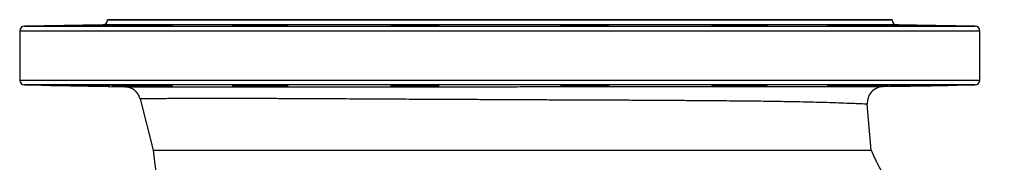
# Model space of a CAD drawing. Header units: millimetres. Extents: x 1152 to 5822, y 850 to 6158.
# Tile 4 of 12: x 1152 to 2362, y 2155 to 2330. Entities that reach past the tile are written whole.
import ezdxf

# ---------------------------------------------------------------- set-up
doc = ezdxf.new("R2010")
doc.units = ezdxf.units.MM
doc.header["$LTSCALE"] = 2

msp = doc.modelspace()

# ---------------------------------------------------------------- linework, layer by layer
at = {"color": 7, "linetype": 'Continuous', "lineweight": 25}
for p, q in [((1254.2, 2324.1), (1158, 2322.5)), ((1260.1, 2330.4), (1260.1, 2330.1)), ((2224.1, 2330.4), (1260.1, 2330.4)), ((1292.7, 2323.5), (1292.7, 2322.9)), ((1430.7, 2323.5), (1430.7, 2322.7)), ((1616, 2323.5), (1616, 2322.8)), ((1663.7, 2323.1), (1663.7, 2323.5)), ((1820.5, 2323.5), (1820.5, 2323.1)), ((1868.2, 2322.8), (1868.2, 2323.5)), ((2053.6, 2322.7), (2053.6, 2323.5)), ((2191.5, 2322.9), (2191.5, 2323.5)), ((2224.1, 2330.1), (2224.1, 2330.4)), ((2326.2, 2322.5), (2230, 2324.1)), ((1152.1, 2316.5), (1152.1, 2256.3)), ((2332.1, 2256.3), (2332.1, 2316.5)), ((1158, 2250.3), (1281.2, 2248.1)), ((1292.7, 2249.8), (1292.7, 2249.2)), ((1430.7, 2250), (1430.7, 2249.2)), ((1616, 2249.9), (1616, 2249.2)), ((1663.7, 2249.2), (1663.7, 2249.6)), ((1820.5, 2249.6), (1820.5, 2249.2)), ((1868.2, 2249.2), (1868.2, 2249.9)), ((2053.6, 2249.2), (2053.6, 2250)), ((2191.5, 2249.2), (2191.5, 2249.8)), ((2213.3, 2248.3), (2326.2, 2250.3)), ((1300.2, 2233.1), (1316.3, 2170.4)), ((2198.4, 2170.4), (2193.7, 2226.6))]:
    msp.add_line(p, q, dxfattribs=at)
at = {"color": 8, "linetype": 'Continuous', "lineweight": 25}
for p, q in [((2230, 2324.1), (1254.2, 2324.1)), ((1260.1, 2330.1), (2224.1, 2330.1)), ((1742.1, 2316.5), (1152.1, 2316.5)), ((1158, 2322.5), (1742.1, 2322.5)), ((1742.1, 2322.5), (2326.2, 2322.5)), ((2332.1, 2316.5), (1742.1, 2316.5)), ((1152.1, 2256.3), (1742.1, 2256.3)), ((1742.1, 2256.3), (2332.1, 2256.3)), ((2326.2, 2250.3), (1158, 2250.3))]:
    msp.add_line(p, q, dxfattribs=at)
at = {"color": 7, "linetype": 'Continuous', "lineweight": 25}
for centre, radius, start, end in [((1254.1, 2330.1), 6, 271, 0), ((2230.1, 2330.1), 6, 180, 269), ((1158.1, 2316.5), 6, 91, 180), ((2326.1, 2316.5), 6, 0, 89), ((1158.1, 2256.3), 6, 180, 269), ((2326.1, 2256.3), 6, 271, 0), ((1280.8, 2228.1), 20, 14.3821, 89), ((2213.7, 2228.3), 20, 91, 184.7823), ((2482.1, 2290.4), 1172, 185.8767, 213.7219), ((2482.1, 2290.4), 308, 202.9299, 247.0697)]:
    msp.add_arc(centre, radius, start, end, dxfattribs=at)
for points, knots in [([(1232.7, 2323.5), (1231.1, 2323.5), (1228.3, 2323.4), (1223.4, 2323.3), (1218.7, 2323.2), (1213.9, 2323.1), (1208.9, 2323.1), (1204.1, 2323), (1199.6, 2322.9), (1195.4, 2322.8), (1191.6, 2322.8), (1188.5, 2322.8), (1186.1, 2322.7), (1184.4, 2322.7), (1183.5, 2322.7), (1183.4, 2322.7), (1184.2, 2322.8), (1185.7, 2322.8), (1188.2, 2322.9), (1191.6, 2322.9), (1195.6, 2323), (1199.9, 2323.1), (1204.5, 2323.2), (1209.3, 2323.3), (1214.2, 2323.3), (1218.9, 2323.4), (1221.8, 2323.5), (1223.2, 2323.5)], [0, 0, 0, 0, 0.05107, 0.090362, 0.129652, 0.168947, 0.20824, 0.247534, 0.286828, 0.32612, 0.365409, 0.404695, 0.44398, 0.48326, 0.52254, 0.561818, 0.601095, 0.640374, 0.679652, 0.728637, 0.76793, 0.807221, 0.846514, 0.885805, 0.9251, 0.964394, 1, 1, 1, 1]), ([(1223.2, 2323.5), (1224.1, 2323.5), (1226.1, 2323.5), (1229.8, 2323.6), (1234.1, 2323.7), (1238.5, 2323.8), (1242.9, 2323.8), (1247.1, 2323.9), (1251, 2324), (1254.5, 2324), (1257.5, 2324.1), (1259.9, 2324.1), (1261.7, 2324.1), (1262.8, 2324.1), (1263.1, 2324.1), (1262.7, 2324.1), (1261.6, 2324.1), (1259.8, 2324), (1257.3, 2323.9), (1254.3, 2323.9), (1250.7, 2323.8), (1246.8, 2323.7), (1242.6, 2323.7), (1238.2, 2323.6), (1234.9, 2323.5), (1233.1, 2323.5), (1232.7, 2323.5)], [0, 0, 0, 0, 0.028476, 0.072127, 0.115775, 0.159428, 0.20308, 0.246732, 0.290384, 0.33403, 0.377678, 0.421317, 0.464958, 0.508592, 0.552226, 0.595858, 0.63949, 0.683125, 0.726761, 0.7704, 0.814043, 0.857691, 0.901338, 0.944991, 0.988642, 1, 1, 1, 1]), ([(1319.8, 2323.5), (1318.7, 2323.5), (1317.4, 2323.4), (1315, 2323.3), (1314.1, 2323.3), (1312.2, 2323.3), (1311.2, 2323.3), (1309.1, 2323.2), (1308, 2323.2), (1305.7, 2323.1), (1304.6, 2323.1), (1302.1, 2323.1), (1300.9, 2323.1), (1298.4, 2323), (1297.1, 2323), (1294.5, 2323), (1293.2, 2322.9), (1290.6, 2322.9), (1289.3, 2322.9), (1285.5, 2322.8), (1283, 2322.8), (1280.1, 2322.8), (1279.5, 2322.8), (1278.3, 2322.8), (1277.8, 2322.8), (1276.2, 2322.8), (1275.1, 2322.7), (1273.7, 2322.7), (1273.2, 2322.7), (1272.3, 2322.7), (1271.8, 2322.7), (1270.5, 2322.7), (1269.7, 2322.7), (1268.3, 2322.7), (1267.7, 2322.7), (1266.8, 2322.7), (1266.5, 2322.7), (1266, 2322.7), (1265.8, 2322.7), (1265.2, 2322.7), (1264.9, 2322.8), (1264.5, 2322.8), (1264.4, 2322.8), (1264.2, 2322.8), (1264.2, 2322.8), (1264, 2322.8), (1264.2, 2322.8), (1264.9, 2322.9), (1265.1, 2322.9), (1265.4, 2322.9), (1265.6, 2322.9), (1266.3, 2322.9), (1266.8, 2323), (1267.7, 2323), (1268.1, 2323), (1268.7, 2323), (1269.1, 2323), (1270.2, 2323.1), (1271.1, 2323.1), (1272.4, 2323.1), (1272.9, 2323.1), (1273.8, 2323.1), (1274.3, 2323.2), (1275.8, 2323.2), (1276.9, 2323.2), (1278.5, 2323.2), (1279.1, 2323.3), (1280.2, 2323.3), (1280.8, 2323.3), (1282.6, 2323.3), (1285, 2323.4), (1287.6, 2323.4), (1289.5, 2323.4), (1290.1, 2323.5), (1291.4, 2323.5), (1292.1, 2323.5), (1292.7, 2323.5)], [0, 0, 0, 0, 0.0625, 0.0625, 0.09375, 0.09375, 0.125, 0.125, 0.15625, 0.15625, 0.1875, 0.1875, 0.21875, 0.21875, 0.25, 0.25, 0.28125, 0.28125, 0.3125, 0.3125, 0.375, 0.375, 0.390625, 0.390625, 0.40625, 0.40625, 0.4375, 0.4375, 0.453125, 0.453125, 0.46875, 0.46875, 0.5, 0.5, 0.53125, 0.53125, 0.546875, 0.546875, 0.5625, 0.5625, 0.59375, 0.59375, 0.609375, 0.609375, 0.625, 0.625, 0.6875, 0.6875, 0.703125, 0.703125, 0.71875, 0.71875, 0.75, 0.75, 0.765625, 0.765625, 0.78125, 0.78125, 0.8125, 0.8125, 0.828125, 0.828125, 0.84375, 0.84375, 0.875, 0.875, 0.890625, 0.890625, 0.90625, 0.90625, 0.9375, 0.96875, 0.96875, 0.984375, 0.984375, 1, 1, 1, 1]), ([(1292.7, 2323.5), (1293.6, 2323.5), (1295.4, 2323.6), (1298.8, 2323.6), (1302.6, 2323.7), (1306.7, 2323.8), (1311, 2323.9), (1315.4, 2323.9), (1319.8, 2324), (1324, 2324), (1327.9, 2324.1), (1331.4, 2324.1), (1334.4, 2324.1), (1336.8, 2324.1), (1338.6, 2324.1), (1339.7, 2324.1), (1340, 2324), (1339.6, 2324), (1338.5, 2323.9), (1336.7, 2323.9), (1334.2, 2323.8), (1331.2, 2323.7), (1327.7, 2323.6), (1323.8, 2323.6), (1321.1, 2323.5), (1319.8, 2323.5)], [0, 0, 0, 0, 0.0427377, 0.086391, 0.1300451, 0.1736967, 0.21735, 0.2610033, 0.3046537, 0.3483022, 0.391948, 0.4355887, 0.4792292, 0.5228637, 0.566498, 0.6101305, 0.6537637, 0.6974005, 0.7410369, 0.7846805, 0.8283227, 0.8719734, 0.9156225, 0.9578108, 1, 1, 1, 1]), ([(1471.1, 2323.5), (1471, 2323.5), (1470.8, 2323.4), (1469.5, 2323.3), (1467.5, 2323.3), (1464.8, 2323.2), (1461.4, 2323.1), (1457.4, 2323), (1453, 2322.9), (1448.3, 2322.9), (1443.5, 2322.8), (1438.6, 2322.8), (1433.8, 2322.7), (1429.2, 2322.7), (1425, 2322.7), (1421.3, 2322.7), (1418.2, 2322.8), (1415.7, 2322.8), (1414, 2322.8), (1413.1, 2322.9), (1413, 2323), (1413.8, 2323), (1415.3, 2323.1), (1417.8, 2323.2), (1421.2, 2323.3), (1425.3, 2323.4), (1428.4, 2323.5), (1430.3, 2323.5), (1430.7, 2323.5)], [0, 0, 0, 0, 0.038407, 0.076814, 0.116105, 0.155396, 0.194688, 0.233981, 0.273272, 0.312564, 0.351851, 0.391138, 0.430419, 0.469701, 0.508978, 0.548255, 0.587531, 0.626808, 0.666085, 0.705363, 0.744645, 0.783927, 0.823215, 0.862503, 0.911524, 0.950814, 0.990104, 1, 1, 1, 1]), ([(1430.7, 2323.5), (1430.7, 2323.5), (1431, 2323.5), (1432, 2323.6), (1434.2, 2323.7), (1437.2, 2323.7), (1440.9, 2323.8), (1444.7, 2323.9), (1448.8, 2324), (1453.1, 2324), (1457.5, 2324.1), (1461.9, 2324.1), (1466, 2324.1), (1470, 2324.1), (1473.5, 2324.1), (1476.5, 2324.1), (1478.9, 2324.1), (1480.7, 2324), (1481.8, 2324), (1482.1, 2323.9), (1481.7, 2323.8), (1480.6, 2323.8), (1478.8, 2323.7), (1475.8, 2323.6), (1472.9, 2323.5), (1471.1, 2323.5)], [0, 0, 0, 0, 0.002527, 0.046182, 0.089837, 0.144306, 0.187964, 0.231621, 0.275278, 0.318935, 0.362589, 0.406243, 0.449889, 0.493536, 0.537176, 0.580817, 0.624458, 0.668098, 0.711744, 0.755389, 0.799041, 0.842692, 0.88635, 0.930009, 1, 1, 1, 1]), ([(1663.7, 2323.5), (1663.9, 2323.5), (1664.6, 2323.5), (1665.5, 2323.4), (1665.9, 2323.3), (1665.5, 2323.2), (1664.2, 2323.1), (1662.2, 2323.1), (1659.4, 2323), (1656, 2322.9), (1652.1, 2322.8), (1647.7, 2322.8), (1643, 2322.8), (1638.1, 2322.7), (1633.2, 2322.7), (1628.4, 2322.7), (1623.9, 2322.7), (1619.7, 2322.8), (1615.9, 2322.8), (1612.8, 2322.9), (1610.4, 2322.9), (1608.7, 2323), (1607.8, 2323.1), (1607.7, 2323.1), (1608.4, 2323.2), (1610, 2323.3), (1612.4, 2323.4), (1614.7, 2323.5), (1616, 2323.5)], [0, 0, 0, 0, 0.01109, 0.050376, 0.089661, 0.128952, 0.168243, 0.207536, 0.246828, 0.286119, 0.325409, 0.364695, 0.403981, 0.443261, 0.482542, 0.521819, 0.561095, 0.60037, 0.639645, 0.678924, 0.718202, 0.757485, 0.796768, 0.836056, 0.875345, 0.914636, 0.953929, 1, 1, 1, 1]), ([(1616, 2323.5), (1615.9, 2323.5), (1615.6, 2323.5), (1615.6, 2323.6), (1616.2, 2323.7), (1617.6, 2323.7), (1619.9, 2323.8), (1622.9, 2323.9), (1626.5, 2324), (1630.3, 2324), (1634.4, 2324.1), (1638.7, 2324.1), (1643.1, 2324.1), (1647.5, 2324.1), (1651.7, 2324.1), (1655.6, 2324.1), (1659.1, 2324.1), (1662.1, 2324), (1664.5, 2324), (1666.3, 2323.9), (1667.4, 2323.8), (1667.8, 2323.7), (1667.4, 2323.7), (1666.2, 2323.6), (1664.6, 2323.5), (1663.7, 2323.5)], [0, 0, 0, 0, 0.016816, 0.060468, 0.104119, 0.147774, 0.19143, 0.245906, 0.289551, 0.333197, 0.376844, 0.42049, 0.46413, 0.50777, 0.551407, 0.595044, 0.63868, 0.682317, 0.725959, 0.7696, 0.813248, 0.856897, 0.900551, 0.944205, 1, 1, 1, 1]), ([(1820.5, 2323.5), (1820, 2323.5), (1818.8, 2323.6), (1817.4, 2323.6), (1816.6, 2323.7), (1816.5, 2323.8), (1817.2, 2323.8), (1818.6, 2323.9), (1820.8, 2324), (1823.8, 2324), (1827.5, 2324.1), (1831.3, 2324.1), (1835.4, 2324.1), (1839.7, 2324.1), (1844.1, 2324.1), (1848.4, 2324.1), (1852.6, 2324), (1856.5, 2324), (1860, 2323.9), (1863.1, 2323.9), (1865.5, 2323.8), (1867.3, 2323.7), (1868.3, 2323.6), (1868.7, 2323.6), (1868.4, 2323.5), (1868.2, 2323.5)], [0, 0, 0, 0, 0.031136, 0.074786, 0.118436, 0.16209, 0.205744, 0.249397, 0.293051, 0.347517, 0.391155, 0.434791, 0.478428, 0.522064, 0.565697, 0.609331, 0.652966, 0.696602, 0.740242, 0.783882, 0.82753, 0.871178, 0.91483, 0.958483, 1, 1, 1, 1]), ([(1868.2, 2323.5), (1868.9, 2323.5), (1870.7, 2323.4), (1873, 2323.4), (1875, 2323.3), (1876.2, 2323.2), (1876.6, 2323.1), (1876.1, 2323), (1874.9, 2323), (1872.9, 2322.9), (1870.1, 2322.8), (1866.7, 2322.8), (1862.8, 2322.8), (1858.4, 2322.7), (1853.7, 2322.7), (1848.8, 2322.7), (1843.9, 2322.7), (1839.1, 2322.8), (1834.6, 2322.8), (1830.4, 2322.9), (1826.6, 2322.9), (1823.5, 2323), (1821.1, 2323.1), (1819.4, 2323.2), (1818.5, 2323.3), (1818.4, 2323.3), (1819.1, 2323.4), (1820.1, 2323.5), (1820.5, 2323.5)], [0, 0, 0, 0, 0.023964, 0.06325, 0.102535, 0.141825, 0.181115, 0.220406, 0.259697, 0.298986, 0.338274, 0.377558, 0.41684, 0.456118, 0.495396, 0.534671, 0.573946, 0.613221, 0.652495, 0.691772, 0.731049, 0.770331, 0.809613, 0.848902, 0.888189, 0.92748, 0.966771, 1, 1, 1, 1]), ([(2013.1, 2323.5), (2011.9, 2323.5), (2009.6, 2323.6), (2006.8, 2323.6), (2004.6, 2323.7), (2003, 2323.8), (2002.2, 2323.9), (2002.2, 2323.9), (2002.8, 2324), (2004.2, 2324), (2006.5, 2324.1), (2009.5, 2324.1), (2013.1, 2324.1), (2016.9, 2324.1), (2021, 2324.1), (2025.3, 2324.1), (2029.7, 2324), (2034.1, 2324), (2038.3, 2323.9), (2042.2, 2323.8), (2045.7, 2323.8), (2048.7, 2323.7), (2051.1, 2323.6), (2052.7, 2323.5), (2053.3, 2323.5), (2053.6, 2323.5)], [0, 0, 0, 0, 0.0454874, 0.0891393, 0.1327904, 0.1764445, 0.2200987, 0.2637519, 0.3074051, 0.3510533, 0.3947013, 0.4491446, 0.4927791, 0.5364124, 0.5800473, 0.623681, 0.6673185, 0.7109534, 0.7545957, 0.7982386, 0.8418873, 0.8855353, 0.9291885, 0.9728425, 1, 1, 1, 1]), ([(2053.6, 2323.5), (2054.9, 2323.5), (2057.8, 2323.4), (2061.6, 2323.3), (2065, 2323.3), (2067.7, 2323.2), (2069.7, 2323.1), (2070.9, 2323), (2071.3, 2322.9), (2070.8, 2322.9), (2069.6, 2322.8), (2067.5, 2322.8), (2064.8, 2322.7), (2061.4, 2322.7), (2057.4, 2322.7), (2053, 2322.7), (2048.4, 2322.8), (2043.5, 2322.8), (2038.6, 2322.8), (2033.8, 2322.9), (2029.2, 2323), (2025, 2323), (2021.3, 2323.1), (2018.2, 2323.2), (2015.7, 2323.3), (2014, 2323.4), (2013.2, 2323.4), (2013.1, 2323.5), (2013.1, 2323.5)], [0, 0, 0, 0, 0.036862, 0.076149, 0.115436, 0.154726, 0.194017, 0.233308, 0.272599, 0.311887, 0.351174, 0.390457, 0.429739, 0.469018, 0.508296, 0.54757, 0.586845, 0.626119, 0.665395, 0.704672, 0.74395, 0.783235, 0.822517, 0.861807, 0.901095, 0.940386, 0.979677, 1, 1, 1, 1]), ([(2164.5, 2323.5), (2162.5, 2323.5), (2159.2, 2323.6), (2155, 2323.7), (2151.6, 2323.7), (2148.8, 2323.8), (2146.6, 2323.9), (2145.1, 2324), (2144.3, 2324), (2144.3, 2324.1), (2144.9, 2324.1), (2146.3, 2324.1), (2148.6, 2324.1), (2151.6, 2324.1), (2155.2, 2324.1), (2159, 2324.1), (2163.1, 2324), (2167.4, 2324), (2171.8, 2323.9), (2176.2, 2323.8), (2180.4, 2323.7), (2184.3, 2323.7), (2187.8, 2323.6), (2190.1, 2323.5), (2191.2, 2323.5), (2191.5, 2323.5)], [0, 0, 0, 0, 0.059837, 0.103492, 0.147147, 0.190804, 0.234461, 0.278117, 0.321772, 0.365422, 0.409072, 0.452715, 0.496357, 0.550778, 0.59442, 0.638061, 0.681702, 0.725344, 0.768989, 0.812636, 0.856287, 0.899939, 0.943597, 0.987254, 1, 1, 1, 1]), ([(2191.5, 2323.5), (2193.5, 2323.5), (2197.2, 2323.4), (2202.3, 2323.3), (2206.7, 2323.2), (2210.6, 2323.1), (2214, 2323.1), (2216.7, 2323), (2218.7, 2322.9), (2219.8, 2322.8), (2220.2, 2322.8), (2219.8, 2322.8), (2218.5, 2322.7), (2216.5, 2322.7), (2213.8, 2322.7), (2210.4, 2322.7), (2206.4, 2322.8), (2202, 2322.8), (2197.3, 2322.9), (2192.5, 2322.9), (2187.6, 2323), (2182.8, 2323.1), (2178.2, 2323.1), (2174, 2323.2), (2170.3, 2323.3), (2167.2, 2323.4), (2165.4, 2323.5), (2164.6, 2323.5), (2164.5, 2323.5)], [0, 0, 0, 0, 0.04976, 0.08905, 0.128339, 0.167632, 0.206925, 0.246218, 0.285511, 0.3248, 0.364089, 0.403373, 0.442656, 0.481935, 0.521215, 0.56049, 0.599767, 0.639045, 0.67832, 0.717603, 0.756883, 0.79617, 0.835456, 0.874748, 0.914038, 0.953331, 0.992625, 1, 1, 1, 1]), ([(2251.5, 2323.5), (2249.4, 2323.5), (2247.3, 2323.6), (2244.2, 2323.6), (2243.1, 2323.6), (2241.1, 2323.7), (2240.1, 2323.7), (2238.1, 2323.7), (2237.1, 2323.7), (2235.2, 2323.8), (2234.3, 2323.8), (2231.6, 2323.9), (2230, 2323.9), (2227.1, 2323.9), (2225.8, 2324), (2224.5, 2324), (2224.3, 2324), (2223.8, 2324), (2223.6, 2324), (2222.9, 2324), (2222.6, 2324.1), (2222, 2324.1), (2221.7, 2324.1), (2221.4, 2324.1), (2221.3, 2324.1), (2221.1, 2324.1), (2221.3, 2324.1), (2221.9, 2324.1), (2222.2, 2324.1), (2222.8, 2324.1), (2223.2, 2324.1), (2224.1, 2324.1), (2224.6, 2324.1), (2225.7, 2324.1), (2226.3, 2324.1), (2227.6, 2324.1), (2228.4, 2324), (2229.9, 2324), (2230.7, 2324), (2232.3, 2324), (2233.2, 2324), (2235, 2323.9), (2235.9, 2323.9), (2238.8, 2323.9), (2240.8, 2323.9), (2243.9, 2323.8), (2245, 2323.8), (2247.1, 2323.7), (2248.1, 2323.7), (2250.2, 2323.7), (2251.2, 2323.7), (2252.8, 2323.6), (2253.3, 2323.6), (2254.3, 2323.6), (2254.8, 2323.6), (2257.3, 2323.6), (2259.2, 2323.5), (2261, 2323.5)], [0, 0, 0, 0, 0.0625, 0.0625, 0.09375, 0.09375, 0.125, 0.125, 0.15625, 0.15625, 0.1875, 0.1875, 0.25, 0.25, 0.3125, 0.3125, 0.328125, 0.328125, 0.34375, 0.34375, 0.375, 0.375, 0.40625, 0.40625, 0.4375, 0.4375, 0.5, 0.5, 0.53125, 0.53125, 0.5625, 0.5625, 0.59375, 0.59375, 0.625, 0.625, 0.65625, 0.65625, 0.6875, 0.6875, 0.71875, 0.71875, 0.75, 0.75, 0.8125, 0.8125, 0.84375, 0.84375, 0.875, 0.875, 0.90625, 0.90625, 0.921875, 0.921875, 0.9375, 0.9375, 1, 1, 1, 1]), ([(2261, 2323.5), (2263.4, 2323.5), (2265.9, 2323.4), (2271.1, 2323.3), (2273.7, 2323.3), (2277.5, 2323.2), (2278.8, 2323.2), (2281.3, 2323.1), (2282.5, 2323.1), (2284.9, 2323.1), (2286, 2323.1), (2288.2, 2323), (2289.3, 2323), (2291.3, 2323), (2292.2, 2322.9), (2294, 2322.9), (2294.8, 2322.9), (2297, 2322.8), (2298.2, 2322.8), (2299.5, 2322.8), (2299.9, 2322.8), (2300.4, 2322.8), (2300.6, 2322.7), (2300.7, 2322.7), (2300.8, 2322.7), (2300.6, 2322.7), (2300.4, 2322.7), (2299.9, 2322.7), (2299.6, 2322.7), (2298.7, 2322.7), (2298.2, 2322.7), (2297.1, 2322.7), (2296.4, 2322.8), (2295, 2322.8), (2294.1, 2322.8), (2291.5, 2322.8), (2289.6, 2322.8), (2286.8, 2322.9), (2286.3, 2322.9), (2285.1, 2322.9), (2284.5, 2322.9), (2282.8, 2322.9), (2281.6, 2323), (2279.7, 2323), (2279.1, 2323), (2277.8, 2323), (2277.2, 2323), (2275.3, 2323.1), (2274, 2323.1), (2271.4, 2323.1), (2270.1, 2323.1), (2268.1, 2323.2), (2267.5, 2323.2), (2266.2, 2323.2), (2265.6, 2323.2), (2263.7, 2323.3), (2262.5, 2323.3), (2260.6, 2323.3), (2260, 2323.3), (2258.9, 2323.3), (2258.3, 2323.4), (2255.4, 2323.4), (2253.4, 2323.5), (2251.5, 2323.5)], [0, 0, 0, 0, 0.0625, 0.0625, 0.125, 0.125, 0.15625, 0.15625, 0.1875, 0.1875, 0.21875, 0.21875, 0.25, 0.25, 0.28125, 0.28125, 0.3125, 0.3125, 0.375, 0.375, 0.40625, 0.40625, 0.4375, 0.4375, 0.46875, 0.46875, 0.5, 0.5, 0.53125, 0.53125, 0.5625, 0.5625, 0.59375, 0.59375, 0.625, 0.625, 0.6875, 0.6875, 0.703125, 0.703125, 0.71875, 0.71875, 0.75, 0.75, 0.765625, 0.765625, 0.78125, 0.78125, 0.8125, 0.8125, 0.84375, 0.84375, 0.859375, 0.859375, 0.875, 0.875, 0.90625, 0.90625, 0.921875, 0.921875, 0.9375, 0.9375, 1, 1, 1, 1]), ([(1232.7, 2249.2), (1231.1, 2249.2), (1228.3, 2249.3), (1223.4, 2249.4), (1218.7, 2249.5), (1213.8, 2249.6), (1208.9, 2249.7), (1204.1, 2249.7), (1199.6, 2249.8), (1195.4, 2249.9), (1191.6, 2249.9), (1188.5, 2250), (1186.1, 2250), (1184.4, 2250), (1183.5, 2250), (1183.6, 2250), (1183.6, 2250)], [0, 0, 0, 0, 0.093633, 0.165631, 0.237629, 0.309634, 0.38164, 0.453643, 0.525646, 0.597643, 0.669641, 0.741629, 0.813617, 0.885595, 0.957574, 1, 1, 1, 1]), ([(1183.6, 2250), (1183.7, 2250), (1184.1, 2249.9), (1185.7, 2249.9), (1188.2, 2249.8), (1191.6, 2249.8), (1195.6, 2249.7), (1199.9, 2249.6), (1204.5, 2249.5), (1209.3, 2249.5), (1214.2, 2249.4), (1218.9, 2249.3), (1221.8, 2249.2), (1223.2, 2249.2)], [0, 0, 0, 0, 0.089643, 0.179289, 0.268934, 0.380731, 0.47041, 0.560084, 0.649762, 0.739439, 0.829116, 0.918798, 1, 1, 1, 1]), ([(1223.2, 2249.2), (1224, 2249.2), (1226.1, 2249.2), (1229.7, 2249.1), (1234, 2249), (1238.4, 2248.9), (1242.8, 2248.9), (1247, 2248.8), (1250.9, 2248.7), (1254.4, 2248.7), (1257.5, 2248.6), (1259.9, 2248.6), (1261.7, 2248.6), (1262.3, 2248.6), (1262.6, 2248.6)], [0, 0, 0, 0, 0.054717, 0.140657, 0.226596, 0.312541, 0.398487, 0.484432, 0.570375, 0.656312, 0.742247, 0.828167, 0.91409, 1, 1, 1, 1]), ([(1263, 2248.6), (1263, 2248.6), (1263.1, 2248.6), (1262.7, 2248.6), (1261.6, 2248.7), (1259.8, 2248.7), (1257.4, 2248.8), (1254.3, 2248.8), (1250.8, 2248.9), (1246.9, 2249), (1242.7, 2249), (1238.3, 2249.1), (1235, 2249.2), (1233.1, 2249.2), (1232.7, 2249.2)], [0, 0, 0, 0, 0.001645, 0.098778, 0.195911, 0.293049, 0.390188, 0.487343, 0.584494, 0.681664, 0.778834, 0.876009, 0.973187, 1, 1, 1, 1]), ([(1319.8, 2249.2), (1318.5, 2249.3), (1316.5, 2249.3), (1312.3, 2249.4), (1308.4, 2249.5), (1304, 2249.6), (1299.3, 2249.7), (1294.5, 2249.8), (1289.6, 2249.8), (1284.8, 2249.9), (1280.2, 2249.9), (1276, 2250), (1272.3, 2250), (1269.2, 2250), (1266.7, 2250), (1265, 2250), (1264.2, 2249.9), (1264.2, 2249.9), (1264.2, 2249.9)], [0, 0, 0, 0, 0.100276, 0.16195, 0.223624, 0.285302, 0.346979, 0.408656, 0.470334, 0.532005, 0.593674, 0.655337, 0.716997, 0.778653, 0.840307, 0.901959, 0.96361, 1, 1, 1, 1]), ([(1264.2, 2249.9), (1264.4, 2249.9), (1264.8, 2249.8), (1266.4, 2249.8), (1268.8, 2249.7), (1272.2, 2249.6), (1276.3, 2249.5), (1280.5, 2249.4), (1285.1, 2249.3), (1289.2, 2249.3), (1291.8, 2249.2), (1292.7, 2249.2)], [0, 0, 0, 0, 0.113281, 0.226575, 0.339869, 0.48119, 0.594515, 0.707842, 0.82117, 0.934494, 1, 1, 1, 1]), ([(1281.2, 2248.1), (1281.3, 2248.1), (1281.6, 2248.1), (1283.8, 2248.1), (1287.3, 2248.1), (1292.3, 2248.1), (1298.8, 2248.1), (1306.6, 2248.1), (1315.7, 2248.1), (1325.9, 2248.1), (1337.5, 2248.1), (1350.5, 2248.1), (1364.8, 2248.1), (1380.3, 2248.1), (1396.9, 2248.1), (1414.5, 2248.1), (1433.4, 2248.1), (1453.5, 2248.1), (1474.7, 2248.1), (1496.6, 2248.1), (1519, 2248.1), (1541.9, 2248.1), (1565.7, 2248.1), (1590.3, 2248.1), (1615.7, 2248.1), (1641.1, 2248.1), (1666.6, 2248.1), (1692.1, 2248.1), (1717.9, 2248.1), (1744.1, 2248.1), (1770.5, 2248.2), (1794.5, 2248.2), (1815.9, 2248.2), (1834.8, 2248.2), (1853.6, 2248.2), (1874.3, 2248.2), (1896.7, 2248.2), (1920.7, 2248.2), (1944.4, 2248.2), (1967.6, 2248.2), (1990.4, 2248.2), (2012.3, 2248.2), (2033.2, 2248.2), (2053.1, 2248.2), (2072.2, 2248.2), (2090.5, 2248.2), (2107.9, 2248.2), (2124, 2248.2), (2138.9, 2248.2), (2152.5, 2248.2), (2165, 2248.2), (2176.2, 2248.2), (2186.2, 2248.3), (2195.2, 2248.3), (2202.9, 2248.3), (2208.8, 2248.3), (2212.6, 2248.3), (2213.1, 2248.3), (2213.3, 2248.3)], [0, 0, 0, 0, 0.017293, 0.0346, 0.051893, 0.069687, 0.087494, 0.105288, 0.122653, 0.140031, 0.157396, 0.17524, 0.193098, 0.210942, 0.228742, 0.246555, 0.264355, 0.282675, 0.30101, 0.31933, 0.337074, 0.35483, 0.372573, 0.39084, 0.409121, 0.427387, 0.444996, 0.462619, 0.480228, 0.498352, 0.516491, 0.534615, 0.547744, 0.560873, 0.574094, 0.587314, 0.604875, 0.622449, 0.640009, 0.65807, 0.676146, 0.694207, 0.711933, 0.729672, 0.747398, 0.765623, 0.783862, 0.802088, 0.820072, 0.83807, 0.856054, 0.874557, 0.893074, 0.911576, 0.933452, 0.955327, 0.977664, 1, 1, 1, 1]), ([(1292.7, 2249.2), (1293.6, 2249.2), (1295.4, 2249.1), (1298.7, 2249.1), (1302.5, 2249), (1306.6, 2248.9), (1310.9, 2248.8), (1315.3, 2248.8), (1319.7, 2248.7), (1323.9, 2248.7), (1327.8, 2248.6), (1331.3, 2248.6), (1334.3, 2248.6), (1336.8, 2248.6), (1338.6, 2248.6), (1339.2, 2248.6), (1339.5, 2248.6)], [0, 0, 0, 0, 0.068792, 0.140435, 0.21208, 0.283721, 0.355367, 0.42701, 0.498652, 0.570285, 0.641917, 0.71354, 0.785164, 0.856776, 0.92839, 1, 1, 1, 1]), ([(1339.9, 2248.7), (1339.9, 2248.7), (1340, 2248.7), (1339.6, 2248.7), (1338.5, 2248.8), (1336.7, 2248.8), (1334.3, 2248.9), (1331.2, 2249), (1327.7, 2249.1), (1323.9, 2249.1), (1321.1, 2249.2), (1319.8, 2249.2)], [0, 0, 0, 0, 0.0015669, 0.1271021, 0.2526378, 0.3781919, 0.5037448, 0.6293179, 0.754895, 0.8774482, 1, 1, 1, 1]), ([(1471.1, 2249.2), (1471, 2249.2), (1470.8, 2249.3), (1469.5, 2249.4), (1467.5, 2249.5), (1464.8, 2249.5), (1461.3, 2249.6), (1457.4, 2249.7), (1453, 2249.8), (1448.3, 2249.8), (1443.5, 2249.9), (1438.6, 2249.9), (1433.8, 2250), (1429.2, 2250), (1425, 2250), (1421.3, 2250), (1418.2, 2250), (1415.7, 2249.9), (1414, 2249.9), (1413.2, 2249.8), (1413.2, 2249.8), (1413.2, 2249.8)], [0, 0, 0, 0, 0.052734, 0.105468, 0.159391, 0.213314, 0.26724, 0.321166, 0.375091, 0.429016, 0.482933, 0.536851, 0.590761, 0.644673, 0.698577, 0.752482, 0.806384, 0.860287, 0.914193, 0.968098, 1, 1, 1, 1]), ([(1413.2, 2249.7), (1413.4, 2249.7), (1413.7, 2249.7), (1415.3, 2249.6), (1417.8, 2249.5), (1421.2, 2249.4), (1425.3, 2249.3), (1428.4, 2249.3), (1430.3, 2249.2), (1430.7, 2249.2)], [0, 0, 0, 0, 0.153856, 0.307733, 0.461608, 0.6536, 0.807487, 0.961374, 1, 1, 1, 1]), ([(1430.7, 2249.2), (1430.7, 2249.2), (1431, 2249.2), (1432, 2249.1), (1434.2, 2249.1), (1437.2, 2249), (1440.8, 2248.9), (1444.6, 2248.8), (1448.7, 2248.8), (1453, 2248.7), (1457.4, 2248.7), (1461.8, 2248.6), (1466, 2248.6), (1469.9, 2248.6), (1473.4, 2248.6), (1476.4, 2248.6), (1478.8, 2248.6), (1480.7, 2248.7), (1481.3, 2248.7), (1481.6, 2248.7)], [0, 0, 0, 0, 0.002376, 0.063784, 0.125191, 0.20181, 0.26322, 0.324631, 0.386042, 0.447455, 0.508859, 0.570264, 0.631659, 0.693054, 0.754444, 0.815831, 0.877218, 0.938606, 1, 1, 1, 1]), ([(1482, 2248.8), (1482, 2248.8), (1482.1, 2248.8), (1481.7, 2248.9), (1480.6, 2248.9), (1478.8, 2249), (1475.9, 2249.1), (1472.9, 2249.2), (1471.1, 2249.2)], [0, 0, 0, 0, 0.001878, 0.179395, 0.356913, 0.53445, 0.711997, 1, 1, 1, 1]), ([(1665.7, 2249.4), (1665.7, 2249.4), (1665.9, 2249.4), (1665.4, 2249.5), (1664.2, 2249.6), (1662.2, 2249.7), (1659.4, 2249.7), (1656, 2249.8), (1652.1, 2249.9), (1647.7, 2249.9), (1643, 2250), (1638.1, 2250), (1633.2, 2250), (1628.4, 2250), (1623.9, 2250), (1619.7, 2249.9), (1615.9, 2249.9), (1612.8, 2249.9), (1610.4, 2249.8), (1608.7, 2249.7), (1607.8, 2249.7), (1607.8, 2249.6), (1607.9, 2249.6)], [0, 0, 0, 0, 0.001659, 0.055362, 0.109066, 0.162772, 0.216478, 0.270182, 0.323884, 0.377581, 0.431278, 0.484966, 0.538657, 0.592342, 0.646026, 0.699708, 0.75339, 0.807076, 0.860762, 0.914455, 0.968148, 1, 1, 1, 1]), ([(1607.8, 2249.6), (1608, 2249.5), (1608.4, 2249.5), (1610, 2249.4), (1612.4, 2249.3), (1614.7, 2249.2), (1616, 2249.2)], [0, 0, 0, 0, 0.239687, 0.479398, 0.719108, 1, 1, 1, 1]), ([(1616, 2249.2), (1615.9, 2249.2), (1615.7, 2249.2), (1615.7, 2249.2), (1615.7, 2249.1)], [0, 0, 0, 0, 0.3759318, 1, 1, 1, 1]), ([(1615.7, 2249.1), (1615.9, 2249.1), (1616.2, 2249), (1617.6, 2249), (1619.8, 2248.9), (1622.8, 2248.8), (1626.5, 2248.7), (1630.2, 2248.7), (1634.4, 2248.6), (1638.7, 2248.6), (1643.1, 2248.6), (1647.4, 2248.6), (1651.6, 2248.6), (1655.5, 2248.6), (1659, 2248.7), (1662.1, 2248.7), (1664.5, 2248.8), (1666.3, 2248.8), (1667, 2248.9), (1667.3, 2248.9)], [0, 0, 0, 0, 0.057987, 0.115979, 0.173972, 0.246338, 0.304318, 0.362296, 0.420277, 0.478254, 0.536228, 0.594202, 0.65217, 0.710136, 0.768103, 0.82607, 0.884044, 0.942017, 1, 1, 1, 1]), ([(1663.7, 2249.2), (1663.9, 2249.2), (1664.6, 2249.3), (1665, 2249.3), (1665.4, 2249.3)], [0, 0, 0, 0, 0.220599, 1, 1, 1, 1]), ([(1667.6, 2249), (1667.6, 2249), (1667.8, 2249), (1667.3, 2249), (1666.2, 2249.1), (1664.6, 2249.2), (1663.7, 2249.2)], [0, 0, 0, 0, 0.00367, 0.306084, 0.608492, 1, 1, 1, 1]), ([(1820.5, 2249.2), (1820, 2249.2), (1818.8, 2249.2), (1817.4, 2249.1), (1816.6, 2249), (1816.7, 2249), (1816.7, 2249)], [0, 0, 0, 0, 0.212193, 0.514447, 0.816697, 1, 1, 1, 1]), ([(1816.6, 2248.9), (1816.8, 2248.9), (1817.1, 2248.9), (1818.6, 2248.8), (1820.8, 2248.7), (1823.8, 2248.7), (1827.4, 2248.6), (1831.2, 2248.6), (1835.3, 2248.6), (1839.6, 2248.6), (1844, 2248.6), (1848.4, 2248.6), (1852.6, 2248.7), (1856.5, 2248.7), (1860, 2248.8), (1863, 2248.8), (1865.5, 2248.9), (1867.3, 2249), (1867.9, 2249), (1868.2, 2249.1)], [0, 0, 0, 0, 0.057993, 0.115986, 0.173978, 0.246337, 0.304308, 0.362276, 0.420248, 0.478217, 0.536183, 0.59415, 0.652119, 0.710089, 0.768063, 0.826039, 0.884023, 0.942008, 1, 1, 1, 1]), ([(1876.4, 2249.6), (1876.4, 2249.6), (1876.6, 2249.6), (1876.1, 2249.7), (1874.9, 2249.8), (1872.9, 2249.8), (1870.1, 2249.9), (1866.7, 2249.9), (1862.8, 2250), (1858.4, 2250), (1853.7, 2250), (1848.8, 2250), (1843.9, 2250), (1839.1, 2249.9), (1834.6, 2249.9), (1830.4, 2249.8), (1826.6, 2249.8), (1823.5, 2249.7), (1821.1, 2249.6), (1819.4, 2249.5), (1818.5, 2249.5), (1818.5, 2249.4), (1818.6, 2249.4)], [0, 0, 0, 0, 0.001638, 0.055344, 0.10905, 0.162752, 0.216455, 0.27015, 0.323844, 0.377533, 0.431222, 0.484905, 0.538587, 0.592271, 0.645954, 0.69964, 0.753329, 0.807021, 0.860716, 0.914417, 0.968118, 1, 1, 1, 1]), ([(1818.5, 2249.4), (1818.7, 2249.3), (1819, 2249.3), (1820.1, 2249.2), (1820.5, 2249.2)], [0, 0, 0, 0, 0.541946, 1, 1, 1, 1]), ([(1868.2, 2249.2), (1868.9, 2249.2), (1870.7, 2249.3), (1873, 2249.3), (1875, 2249.4), (1875.7, 2249.5), (1876.1, 2249.5)], [0, 0, 0, 0, 0.169091, 0.44605, 0.723007, 1, 1, 1, 1]), ([(1868.6, 2249.1), (1868.6, 2249.1), (1868.7, 2249.2), (1868.5, 2249.2), (1868.2, 2249.2)], [0, 0, 0, 0, 0.018118, 1, 1, 1, 1]), ([(2013.1, 2249.2), (2011.9, 2249.2), (2009.6, 2249.1), (2006.8, 2249.1), (2004.6, 2249), (2003.1, 2248.9), (2002.3, 2248.9), (2002.3, 2248.8), (2002.3, 2248.8)], [0, 0, 0, 0, 0.184199, 0.361638, 0.539077, 0.716528, 0.893978, 1, 1, 1, 1]), ([(2002.3, 2248.8), (2002.5, 2248.8), (2002.8, 2248.7), (2004.2, 2248.7), (2006.5, 2248.6), (2009.5, 2248.6), (2013.1, 2248.6), (2016.9, 2248.6), (2021, 2248.6), (2025.3, 2248.6), (2029.7, 2248.7), (2034.1, 2248.7), (2038.3, 2248.8), (2042.2, 2248.9), (2045.7, 2248.9), (2048.7, 2249), (2051.1, 2249.1), (2052.7, 2249.2), (2053.3, 2249.2), (2053.6, 2249.2)], [0, 0, 0, 0, 0.059277, 0.118548, 0.177818, 0.251748, 0.311, 0.370251, 0.429501, 0.488754, 0.548008, 0.607264, 0.666524, 0.725786, 0.785059, 0.844329, 0.903608, 0.962886, 1, 1, 1, 1]), ([(2071.1, 2249.8), (2071.1, 2249.8), (2071.2, 2249.8), (2070.7, 2249.8), (2069.6, 2249.9), (2067.5, 2249.9), (2064.8, 2250), (2061.4, 2250), (2057.4, 2250), (2053, 2250), (2048.4, 2250), (2043.5, 2249.9), (2038.6, 2249.9), (2033.8, 2249.8), (2029.2, 2249.7), (2025, 2249.7), (2021.3, 2249.6), (2018.2, 2249.5), (2015.7, 2249.4), (2014, 2249.3), (2013.2, 2249.3), (2013.1, 2249.2), (2013.1, 2249.2)], [0, 0, 0, 0, 0.001682, 0.055603, 0.109524, 0.163438, 0.217353, 0.271259, 0.325166, 0.379067, 0.432971, 0.486875, 0.540776, 0.594686, 0.648594, 0.702509, 0.756423, 0.810345, 0.864266, 0.918192, 0.972118, 1, 1, 1, 1]), ([(2053.6, 2249.2), (2054.9, 2249.2), (2057.8, 2249.3), (2061.6, 2249.4), (2065, 2249.5), (2067.7, 2249.5), (2069.7, 2249.6), (2070.4, 2249.7), (2070.7, 2249.7)], [0, 0, 0, 0, 0.158022, 0.32641, 0.494792, 0.663194, 0.831596, 1, 1, 1, 1]), ([(2164.5, 2249.2), (2162.5, 2249.2), (2159.2, 2249.1), (2155, 2249), (2151.6, 2249), (2148.8, 2248.9), (2146.6, 2248.8), (2145.1, 2248.8), (2144.4, 2248.7), (2144.4, 2248.7), (2144.4, 2248.7)], [0, 0, 0, 0, 0.172656, 0.29825, 0.423849, 0.549455, 0.67506, 0.80066, 0.926259, 1, 1, 1, 1]), ([(2144.4, 2248.7), (2144.6, 2248.6), (2144.9, 2248.6), (2146.3, 2248.6), (2148.6, 2248.6), (2151.6, 2248.6), (2155.2, 2248.6), (2159, 2248.7), (2163.1, 2248.7), (2167.4, 2248.8), (2171.8, 2248.8), (2176.2, 2248.9), (2180.4, 2249), (2184.3, 2249), (2187.8, 2249.1), (2190.1, 2249.2), (2191.2, 2249.2), (2191.5, 2249.2)], [0, 0, 0, 0, 0.068804, 0.137598, 0.206391, 0.292174, 0.360965, 0.429756, 0.498545, 0.567339, 0.636134, 0.704933, 0.773743, 0.842554, 0.911368, 0.980184, 1, 1, 1, 1]), ([(2220.1, 2249.9), (2220.1, 2249.9), (2220.2, 2249.9), (2219.7, 2249.9), (2218.6, 2250), (2216.5, 2250), (2213.8, 2250), (2210.4, 2250), (2206.4, 2249.9), (2202, 2249.9), (2197.3, 2249.9), (2192.5, 2249.8), (2187.6, 2249.7), (2182.8, 2249.6), (2178.2, 2249.6), (2174, 2249.5), (2170.3, 2249.4), (2167.2, 2249.3), (2165.4, 2249.2), (2164.6, 2249.2), (2164.5, 2249.2)], [0, 0, 0, 0, 0.0019985, 0.0636498, 0.1253008, 0.1869448, 0.2485881, 0.3102281, 0.3718689, 0.4335092, 0.4951511, 0.5567981, 0.6184435, 0.6800994, 0.7417547, 0.8034194, 0.8650822, 0.9267474, 0.9884142, 1, 1, 1, 1]), ([(2191.5, 2249.2), (2193.5, 2249.2), (2197.2, 2249.3), (2202.3, 2249.4), (2206.7, 2249.5), (2210.6, 2249.6), (2214, 2249.7), (2216.6, 2249.7), (2218.7, 2249.8), (2219.4, 2249.8), (2219.7, 2249.9)], [0, 0, 0, 0, 0.153182, 0.27415, 0.395121, 0.5161, 0.637078, 0.758057, 0.879034, 1, 1, 1, 1]), ([(2251.5, 2249.2), (2249, 2249.2), (2245, 2249.1), (2239.7, 2249), (2235.6, 2248.9), (2231.8, 2248.9), (2228.5, 2248.8), (2225.7, 2248.7), (2223.5, 2248.7), (2222, 2248.6), (2221.3, 2248.6), (2221.3, 2248.6), (2221.3, 2248.6)], [0, 0, 0, 0, 0.166147, 0.263358, 0.360573, 0.457786, 0.555005, 0.652215, 0.749425, 0.846621, 0.943818, 1, 1, 1, 1]), ([(2221.3, 2248.6), (2221.5, 2248.6), (2221.8, 2248.6), (2223.3, 2248.6), (2225.5, 2248.6), (2228.5, 2248.7), (2232.2, 2248.7), (2235.9, 2248.8), (2240.1, 2248.8), (2244.4, 2248.9), (2248.8, 2249), (2253.1, 2249.1), (2257.2, 2249.1), (2259.7, 2249.2), (2261, 2249.2)], [0, 0, 0, 0, 0.0819714, 0.1639357, 0.2459005, 0.3481, 0.4300848, 0.5120736, 0.5940591, 0.6760462, 0.7580369, 0.8400326, 0.9200148, 1, 1, 1, 1]), ([(2300.7, 2250), (2300.7, 2250), (2300.9, 2250), (2300.4, 2250), (2299.2, 2250), (2297.1, 2250), (2294.4, 2249.9), (2291, 2249.9), (2287, 2249.8), (2282.7, 2249.8), (2278, 2249.7), (2273.1, 2249.6), (2268.2, 2249.5), (2263.4, 2249.4), (2258.9, 2249.4), (2254.9, 2249.3), (2252.6, 2249.2), (2251.5, 2249.2)], [0, 0, 0, 0, 0.002389, 0.074361, 0.146332, 0.2183, 0.290269, 0.362238, 0.434208, 0.506186, 0.578166, 0.650153, 0.722141, 0.794139, 0.866134, 0.933067, 1, 1, 1, 1]), ([(2261, 2249.2), (2263.5, 2249.3), (2267.5, 2249.3), (2273.4, 2249.4), (2278.3, 2249.5), (2283, 2249.6), (2287.3, 2249.7), (2291.2, 2249.8), (2294.6, 2249.8), (2297.3, 2249.9), (2299.3, 2249.9), (2300, 2249.9), (2300.3, 2250)], [0, 0, 0, 0, 0.150383, 0.244784, 0.339185, 0.433595, 0.528005, 0.622413, 0.716821, 0.811219, 0.905615, 1, 1, 1, 1]), ([(2193.7, 2226.6), (2193.6, 2226.6), (2193.3, 2226.6), (2191.1, 2226.7), (2187.6, 2226.9), (2182.7, 2227.1), (2176.4, 2227.4), (2167.6, 2227.7), (2155.8, 2228.2), (2141.7, 2228.6), (2127.7, 2229), (2114.5, 2229.3), (2101.3, 2229.6), (2088.4, 2229.8), (2075.9, 2230), (2062.8, 2230.2), (2049.2, 2230.3), (2035.1, 2230.5), (2020.6, 2230.6), (2005.6, 2230.7), (1988.5, 2230.9), (1969.1, 2231), (1947.3, 2231.1), (1924.6, 2231.3), (1901.1, 2231.4), (1876.9, 2231.5), (1854.6, 2231.6), (1834.2, 2231.7), (1816, 2231.8), (1797.6, 2231.8), (1777.1, 2231.9), (1754.5, 2232), (1729.9, 2232.1), (1705.2, 2232.3), (1680.3, 2232.4), (1655.4, 2232.5), (1633.1, 2232.6), (1613.2, 2232.7), (1595.8, 2232.8), (1578.5, 2232.9), (1561.6, 2233), (1545, 2233.1), (1528.7, 2233.1), (1512.8, 2233.2), (1495.6, 2233.3), (1477.2, 2233.4), (1458, 2233.5), (1439.5, 2233.5), (1421.8, 2233.6), (1405, 2233.6), (1389.4, 2233.6), (1375, 2233.6), (1361.8, 2233.6), (1349.7, 2233.6), (1338.8, 2233.5), (1329, 2233.4), (1319.8, 2233.4), (1311.6, 2233.3), (1305.1, 2233.2), (1301, 2233.1), (1300.4, 2233.1), (1300.2, 2233.1)], [0, 0, 0, 0, 0.017151, 0.034318, 0.051471, 0.069144, 0.086831, 0.104504, 0.129838, 0.155172, 0.172482, 0.189804, 0.207114, 0.220662, 0.234209, 0.247851, 0.261492, 0.274855, 0.288217, 0.301672, 0.315127, 0.332891, 0.350669, 0.368433, 0.386716, 0.405014, 0.423296, 0.436534, 0.449772, 0.463104, 0.476435, 0.493999, 0.511576, 0.52914, 0.547214, 0.565302, 0.583376, 0.596515, 0.609654, 0.622884, 0.636115, 0.649254, 0.662393, 0.675622, 0.688852, 0.706425, 0.724011, 0.741585, 0.75966, 0.777751, 0.795827, 0.813541, 0.831268, 0.848982, 0.867208, 0.885448, 0.903673, 0.927472, 0.95127, 0.975636, 1, 1, 1, 1]), ([(1316.3, 2170.4), (1316.3, 2170.4), (1316.3, 2170.4), (1316.4, 2170.4), (1316.5, 2170.4), (1317, 2170.4), (1317.4, 2170.4), (1319.1, 2170.4), (1320.7, 2170.4), (1325.1, 2170.4), (1327.9, 2170.4), (1334.4, 2170.4), (1338.2, 2170.4), (1344.8, 2170.4), (1347.1, 2170.4), (1352, 2170.4), (1354.5, 2170.4), (1362.6, 2170.4), (1368.4, 2170.4), (1381.1, 2170.4), (1387.8, 2170.4), (1402.3, 2170.4), (1410.1, 2170.4), (1418.3, 2170.4)], [0, 0, 0, 0, 0.03125, 0.03125, 0.0625, 0.0625, 0.125, 0.125, 0.25, 0.25, 0.375, 0.375, 0.5, 0.5, 0.5625, 0.5625, 0.625, 0.625, 0.75, 0.75, 0.875, 0.875, 1, 1, 1, 1]), ([(1418.3, 2170.4), (1418.9, 2170.4), (1420.2, 2170.4), (1422.1, 2170.4), (1423.9, 2170.4), (1425.6, 2170.4), (1427.2, 2170.4), (1428.7, 2170.4), (1430, 2170.4), (1431.2, 2170.4), (1432.3, 2170.4), (1433.3, 2170.4), (1434.1, 2170.4), (1434.9, 2170.4), (1435.5, 2170.4), (1436, 2170.4), (1438.6, 2170.4), (1441.8, 2170.4), (1446.5, 2170.4), (1452.2, 2170.4), (1458.5, 2170.4), (1467, 2170.4), (1477.2, 2170.4), (1491.8, 2170.4), (1509.6, 2170.4), (1526.9, 2170.4), (1543.2, 2170.4), (1556.8, 2170.4), (1570.6, 2170.4), (1582.4, 2170.4), (1591.8, 2170.4), (1602.8, 2170.4), (1618, 2170.4), (1632.5, 2170.4), (1642.3, 2170.4), (1647.2, 2170.4), (1652, 2170.4), (1655.3, 2170.4), (1657, 2170.4)], [0, 0, 0, 0, 0.010925, 0.021198, 0.030815, 0.039771, 0.048069, 0.055712, 0.062702, 0.06904, 0.074728, 0.079765, 0.084154, 0.087895, 0.090988, 0.093434, 0.095233, 0.130764, 0.142654, 0.165169, 0.213673, 0.233417, 0.284693, 0.355867, 0.427353, 0.515932, 0.571052, 0.624999, 0.678726, 0.732676, 0.759838, 0.786481, 0.857666, 0.928982, 0.946763, 0.964524, 0.982269, 1, 1, 1, 1]), ([(1657, 2170.4), (1659.5, 2170.4), (1662.1, 2170.4), (1667.3, 2170.4), (1669.9, 2170.4), (1677.7, 2170.4), (1682.9, 2170.4), (1698.5, 2170.4), (1708.9, 2170.4), (1740.1, 2170.4), (1761, 2170.4), (1792.3, 2170.4), (1802.8, 2170.4), (1815.9, 2170.4), (1818.5, 2170.4), (1823.7, 2170.4), (1826.3, 2170.4), (1834.1, 2170.4), (1839.2, 2170.4), (1864.8, 2170.4), (1884.9, 2170.4), (1904.5, 2170.4)], [0, 0, 0, 0, 0.03125, 0.03125, 0.0625, 0.0625, 0.125, 0.125, 0.25, 0.25, 0.5, 0.5, 0.625, 0.625, 0.65625, 0.65625, 0.6875, 0.6875, 0.75, 0.75, 1, 1, 1, 1]), ([(1904.5, 2170.4), (1917.9, 2170.4), (1931, 2170.4), (1947.2, 2170.4), (1950.5, 2170.4), (1956.9, 2170.4), (1960.1, 2170.4), (1969.6, 2170.4), (1975.8, 2170.4), (1994.2, 2170.4), (2006.1, 2170.4), (2029, 2170.4), (2040.1, 2170.4), (2056.1, 2170.4), (2061.3, 2170.4), (2069, 2170.4), (2071.5, 2170.4), (2076.6, 2170.4), (2079.1, 2170.4), (2091.3, 2170.4), (2100.6, 2170.4), (2117.9, 2170.4), (2126, 2170.4), (2141.1, 2170.4), (2148.1, 2170.4), (2154.5, 2170.4)], [0, 0, 0, 0, 0.125, 0.125, 0.15625, 0.15625, 0.1875, 0.1875, 0.25, 0.25, 0.375, 0.375, 0.5, 0.5, 0.5625, 0.5625, 0.59375, 0.59375, 0.625, 0.625, 0.75, 0.75, 0.875, 0.875, 1, 1, 1, 1]), ([(2154.5, 2170.4), (2156.3, 2170.4), (2158, 2170.4), (2161.4, 2170.4), (2163, 2170.4), (2167.8, 2170.4), (2170.7, 2170.4), (2178.9, 2170.4), (2183.5, 2170.4), (2190.9, 2170.4), (2193.7, 2170.4), (2196.5, 2170.4), (2197.2, 2170.4), (2198, 2170.4), (2198.1, 2170.4), (2198.4, 2170.4), (2198.4, 2170.4), (2198.4, 2170.4)], [0, 0, 0, 0, 0.0625, 0.0625, 0.125, 0.125, 0.25, 0.25, 0.5, 0.5, 0.75, 0.75, 0.875, 0.875, 0.9375, 0.9375, 1, 1, 1, 1])]:
    msp.add_open_spline(points, degree=3, knots=knots, dxfattribs=at)

doc.saveas('drawing.dxf')
